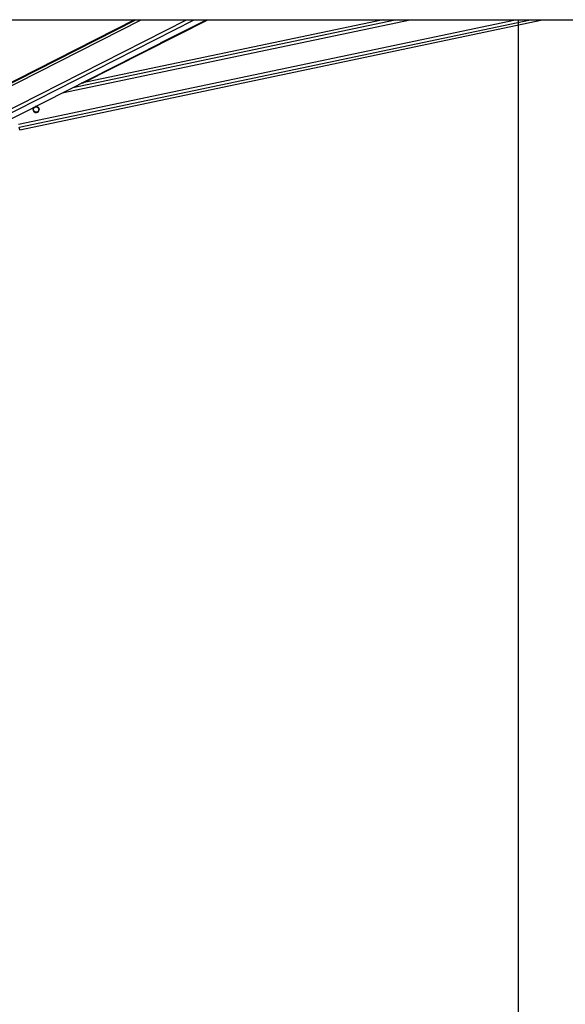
# Model space of a CAD drawing. Header units: millimetres. Extents: x 20 to 22981, y 40 to 19992.
# Tile 50 of 120: x 9661 to 10527, y 5051 to 6612. Entities that reach past the tile are written whole.
import ezdxf

# ---------------------------------------------------------------- set-up
doc = ezdxf.new("R2010")
doc.units = ezdxf.units.MM
doc.header["$LTSCALE"] = 2
doc.layers.add('COMPONENT_GEOMETRY', color=7, linetype='Continuous')
doc.styles.add('SLDTEXTSTYLE0', font='TXT', dxfattribs={"width": 0.75})
doc.dimstyles.new('SLDDIMSTYLE0', dxfattribs={"dimtxt": 100, "dimasz": 6.604, "dimexe": 0, "dimexo": 0.0625, "dimgap": 25, "dimtad": 0, "dimtih": 1, "dimtoh": 1, "dimdec": 0, "dimrnd": 1e-09, "dimzin": 12, "dimdsep": 46, "dimtxsty": 'SLDTEXTSTYLE0', "dimsah": 1, "dimcen": 0.09, "dimadec": 0, "dimazin": 3, "dimtfac": 1, "dimtdec": 0, "dimtofl": 0, "dimtmove": 0, "dimatfit": 3, "dimfxl": 1, "dimfrac": 2, "dimtolj": 1, "dimtzin": 12, "dimarcsym": 0})

# ---------------------------------------------------------------- blocks, each defined once
blk = doc.blocks.new('_D_5')
at = {"layer": 'COMPONENT_GEOMETRY', "color": 7}
for p, q in [((10452.1, 6612.5), (10452.1, 4529.8)), ((10252.1, 4509.5), (10221.6, 4509.5)), ((10221.6, 4509.5), (10221.6, 4350.8)), ((10652.2, 4509.5), (10682.7, 4509.5)), ((10682.7, 4509.5), (10682.7, 4350.8)), ((10221.6, 4350.8), (10252.1, 4350.8)), ((10682.7, 4350.8), (10652.2, 4350.8)), ((10452.1, 2118.5), (10452.1, 4201.1)), ((7098.8, 2118.5), (10458.5, 2118.5))]:
    blk.add_line(p, q, dxfattribs=at)
for points in [[(10452.1, 6612.5), (10451.1, 6605.9), (10453.1, 6605.9)], [(10452.1, 2118.5), (10453.1, 2125.1), (10451.1, 2125.1)]]:
    blk.add_solid(points, dxfattribs=at)
at = {"layer": 'COMPONENT_GEOMETRY', "color": 7, "char_height": 100, "attachment_point": 1, "style": 'SLDTEXTSTYLE0'}
for s, insert in [('7\'4.46"', (10252.1, 4479.7)), ('2247mm', (10179.3, 4330))]:
    blk.add_mtext(s, dxfattribs=dict(at, insert=insert))

msp = doc.modelspace()

# ---------------------------------------------------------------- linework, layer by layer
at = {"color": 7, "linetype": 'Continuous', "lineweight": 25}
for p, q in [((9506.66, 6612.47), (12046.56, 6612.47)), ((9843.62, 6612.47), (9601.53, 6489.45)), ((9623.27, 6442.67), (9957.42, 6612.47)), ((9661.38, 6437.9), (10490.6, 6612.47)), ((10238.18, 6612.47), (9758.84, 6511.56)), ((9761.03, 6512.02), (9959.75, 6612.47))]:
    msp.add_line(p, q, dxfattribs=at)
at = {"color": 8, "linetype": 'Continuous', "lineweight": 25}
for p, q in [((9597.69, 6482.22), (9854, 6612.47)), ((9598.33, 6486.86), (9845.52, 6612.47)), ((9605.9, 6449.9), (9925.83, 6612.47)), ((9608.9, 6445.26), (9937.94, 6612.47)), ((9659.56, 6446.56), (10447.67, 6612.47)), ((9660.57, 6441.74), (10471.59, 6612.47)), ((9728.61, 6496.2), (10280.92, 6612.47)), ((9745.5, 6504.78), (10257.03, 6612.47)), ((9884.78, 6575.56), (9957.8, 6612.47)), ((9683.16, 6472.24), (9683.93, 6472.41)), ((9684.4, 6466.16), (9685.21, 6466.33)), ((9689.46, 6473.57), (9690.27, 6473.74)), ((9690.74, 6467.5), (9691.55, 6467.67))]:
    msp.add_line(p, q, dxfattribs=at)
at = {"color": 7, "linetype": 'Continuous', "lineweight": 25, "flags": 128}
msp.add_lwpolyline([(9661.24, 6438.55), (9661.33, 6438.14), (9661.38, 6437.9), (9661.33, 6438.15), (9661.17, 6438.89), (9660.92, 6440.09), (9660.57, 6441.74)], dxfattribs=at)
at = {"color": 7, "linetype": 'Continuous', "lineweight": 25}
msp.add_arc((9687.34, 6469.96), 4.8, 128.92496, 104.95041, dxfattribs=at)
for points, knots in [([(12046.56, 6612.47), (11839.99, 6725.34), (11435.1, 6946.57), (10925.65, 7225.19), (10518.37, 7448.43), (10240.35, 7601.1), (10067.64, 7696.81), (9999, 7734.86)], [0, 0, 0, 0, 0.3022185, 0.5923722, 0.7456383, 0.8989047, 1, 1, 1, 1]), ([(9682.54, 6469.95), (9682.54, 6470.11), (9682.55, 6470.47), (9682.64, 6470.98), (9682.78, 6471.5), (9682.91, 6471.82), (9682.98, 6471.97)], [0, 0, 0, 0, 0.2208313, 0.4857895, 0.7409773, 1, 1, 1, 1]), ([(9682.98, 6471.97), (9683.19, 6472.36), (9683.55, 6473.04), (9684.21, 6473.56), (9684.5, 6473.78)], [0, 0, 0, 0, 0.5632022, 1, 1, 1, 1]), ([(9685.21, 6466.33), (9684.84, 6466.6), (9684.15, 6467.08), (9683.45, 6468.2), (9683.11, 6469.39), (9683.14, 6470.58), (9683.42, 6471.6), (9683.77, 6472.15), (9683.93, 6472.41)], [0, 0, 0, 0, 0.204636, 0.3763353, 0.5488341, 0.7033628, 0.8642848, 1, 1, 1, 1]), ([(9683.17, 6469.92), (9683.17, 6470.12), (9683.15, 6470.72), (9683.42, 6471.57), (9683.77, 6472.12), (9683.93, 6472.38)], [0, 0, 0, 0, 0.22092267, 0.64356244, 1, 1, 1, 1]), ([(9683.93, 6472.41), (9684.18, 6472.71), (9684.69, 6473.3), (9685.8, 6473.93), (9687.06, 6474.21), (9688.37, 6474.1), (9689.1, 6473.75), (9689.46, 6473.57)], [0, 0, 0, 0, 0.19645245, 0.39265007, 0.59335819, 0.7988178, 1, 1, 1, 1]), ([(9683.93, 6472.38), (9684.18, 6472.68), (9684.69, 6473.27), (9685.8, 6473.9), (9687.06, 6474.18), (9688.37, 6474.07), (9689.1, 6473.72), (9689.46, 6473.54)], [0, 0, 0, 0, 0.1964524, 0.3926501, 0.5933582, 0.7988178, 1, 1, 1, 1]), ([(9690.74, 6467.5), (9690.49, 6467.2), (9689.99, 6466.6), (9688.87, 6465.97), (9687.61, 6465.7), (9686.3, 6465.8), (9685.57, 6466.16), (9685.21, 6466.33)], [0, 0, 0, 0, 0.1964524, 0.3926501, 0.5933582, 0.7988178, 1, 1, 1, 1]), ([(9686.07, 6474.58), (9686.58, 6474.67), (9687.6, 6474.85), (9689.12, 6474.49), (9690.05, 6473.95), (9690.44, 6473.61), (9690.5, 6473.56)], [0, 0, 0, 0, 0.3153369, 0.6354376, 0.9428925, 1, 1, 1, 1]), ([(9689.46, 6473.57), (9689.83, 6473.31), (9690.52, 6472.82), (9691.22, 6471.7), (9691.56, 6470.51), (9691.54, 6469.32), (9691.25, 6468.3), (9690.9, 6467.75), (9690.74, 6467.5)], [0, 0, 0, 0, 0.20463603, 0.37633533, 0.54883409, 0.70336283, 0.86428481, 1, 1, 1, 1]), ([(9689.46, 6473.54), (9689.84, 6473.28), (9690.52, 6472.79), (9691.21, 6471.67), (9691.53, 6470.68), (9691.51, 6470.1), (9691.5, 6469.93)], [0, 0, 0, 0, 0.3304602, 0.607732, 0.8862948, 1, 1, 1, 1]), ([(9690.5, 6473.56), (9690.81, 6473.25), (9691.42, 6472.63), (9691.97, 6471.37), (9692.18, 6470.41), (9692.13, 6469.98), (9692.13, 6469.95)], [0, 0, 0, 0, 0.3398363, 0.6821504, 0.9795903, 1, 1, 1, 1])]:
    msp.add_open_spline(points, degree=3, knots=knots, dxfattribs=at)

# ---------------------------------------------------------------- dimensions: what is measured, and where the dimension line sits
at = {"layer": 'COMPONENT_GEOMETRY', "color": 7}
dim = msp.add_linear_dim(base=(10452.12, 6612.47), p1=(7096.29, 2118.49), p2=(12075.31, 6612.47), angle=90, dimstyle='SLDDIMSTYLE0', dxfattribs=at)
dim.commit()
dim.dimension.update_dxf_attribs({"geometry": '_D_5', "text_midpoint": (10452.12, 4365.48), "dimtype": 160})

doc.saveas('drawing.dxf')
